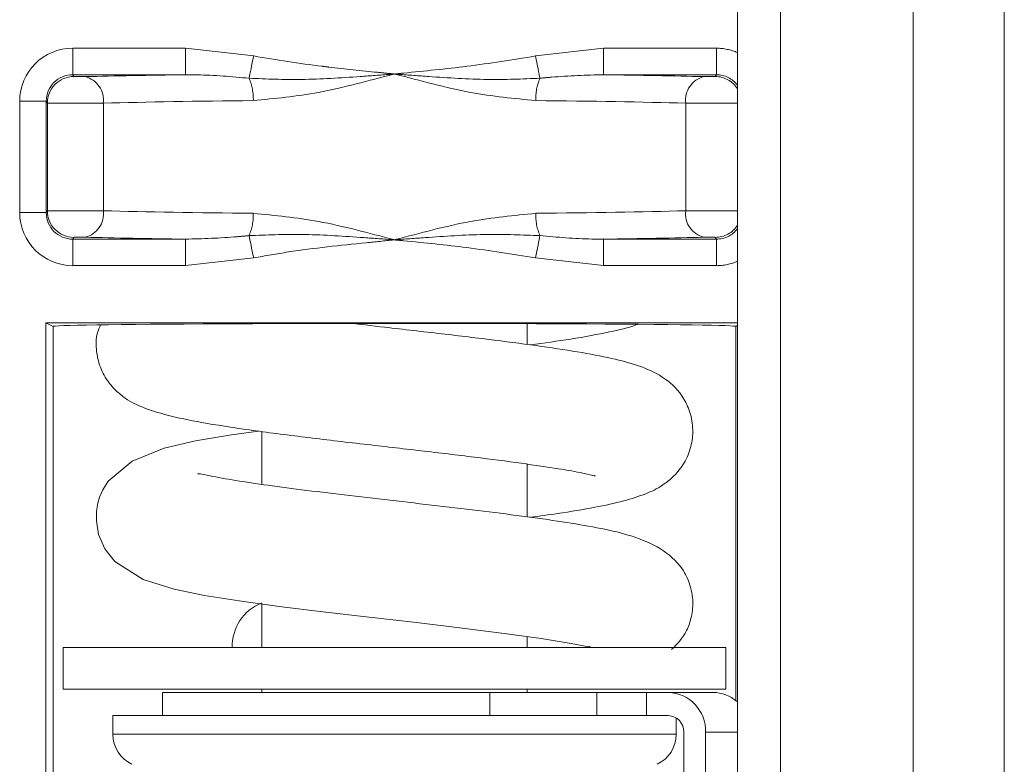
# Model space of a CAD drawing. Header units: millimetres. Extents: x 2 to 601, y 5 to 415.
# Tile 16 of 144: x 46.71 to 49.68, y 48.94 to 51.19. Entities that reach past the tile are written whole.
import ezdxf

# ---------------------------------------------------------------- set-up
doc = ezdxf.new("R2010")
doc.units = ezdxf.units.MM
doc.linetypes.add('PHANTOM', pattern=[12.7, 6.35, -1.27, 1.27, -1.27, 1.27, -1.27])

msp = doc.modelspace()

# ---------------------------------------------------------------- linework, layer by layer
at = {"color": 7, "linetype": 'Continuous', "lineweight": 15}
for p, q in [((48.8778, 158.0307), (48.8778, 48.4307)), ((49.6828, 48.4773), (49.6828, 91.2188)), ((46.7904, 50.2728), (46.7904, 48.4025)), ((46.7904, 50.2728), (46.8129, 50.2615)), ((46.7904, 50.2728), (48.8778, 50.2728)), ((48.2428, 50.2073), (48.2428, 50.27)), ((48.8726, 50.2615), (48.8778, 50.2641)), ((47.4428, 49.9445), (47.4428, 49.7851)), ((48.2428, 49.6874), (48.2428, 49.8463)), ((47.4428, 49.4243), (47.4428, 49.2928)), ((48.2428, 49.2928), (48.2428, 49.3263)), ((46.8428, 49.2928), (46.8428, 49.1678)), ((46.8428, 49.2928), (46.9468, 49.2928)), ((46.9468, 49.2928), (48.8428, 49.2928)), ((48.4305, 49.2958), (48.4328, 49.2977)), ((48.8428, 49.1678), (48.8428, 49.2928)), ((46.8428, 49.1678), (46.9468, 49.1678)), ((46.9468, 49.1678), (48.8428, 49.1678)), ((47.1428, 49.1578), (47.1428, 49.0878)), ((47.1428, 49.1578), (48.1299, 49.1578)), ((47.4428, 49.1678), (47.4428, 49.1578)), ((48.1299, 49.1578), (48.4537, 49.1578)), ((48.2428, 49.1578), (48.2428, 49.1678)), ((48.4537, 49.1578), (48.6036, 49.1578)), ((48.6036, 49.1578), (48.6685, 49.1578)), ((48.6685, 49.1578), (48.8043, 49.1578)), ((46.9928, 49.0878), (46.9928, 49.0315)), ((48.5473, 49.0878), (46.9928, 49.0878)), ((48.6036, 49.0878), (48.5473, 49.0878)), ((48.6036, 49.0878), (48.6685, 49.0878)), ((48.6928, 49.0315), (48.6928, 49.0807)), ((48.7156, 48.7578), (48.7156, 49.0378)), ((48.7814, 48.2578), (48.7814, 49.0378))]:
    msp.add_line(p, q, dxfattribs=at)
at = {"color": 7, "linetype": 'PHANTOM', "lineweight": 0}
for p, q in [((49.0078, 91.2988), (49.0078, 48.4307)), ((49.4078, 48.4307), (49.4078, 91.2188)), ((46.8717, 51.1007), (47.2119, 51.1007)), ((46.8717, 51.0208), (46.8717, 51.1007)), ((47.2119, 51.1007), (47.4178, 51.0773)), ((47.2119, 51.0208), (47.2119, 51.1007)), ((48.2678, 51.0773), (48.4736, 51.1007)), ((48.4736, 51.1007), (48.8139, 51.1007)), ((48.4736, 51.1007), (48.4736, 51.0208)), ((48.8139, 51.1007), (48.8139, 51.0208)), ((47.2119, 51.0208), (46.8717, 51.0208)), ((46.8717, 51.0208), (46.8752, 51.0155)), ((48.8139, 51.0208), (48.4736, 51.0208)), ((48.8103, 51.0155), (48.8139, 51.0208)), ((46.7118, 50.6049), (46.7118, 50.9408)), ((46.7917, 50.9408), (46.7118, 50.9408)), ((46.7917, 50.9408), (46.7917, 50.6049)), ((46.7953, 50.9355), (46.7917, 50.9408)), ((46.7953, 50.9355), (46.7953, 50.6102)), ((46.9642, 50.9351), (46.9642, 50.6105)), ((48.7214, 50.9351), (48.7214, 50.6105)), ((46.7917, 50.6049), (46.7118, 50.6049)), ((46.7917, 50.6049), (46.7953, 50.6102)), ((46.8752, 50.5302), (46.8717, 50.5249)), ((46.8717, 50.5249), (47.2119, 50.5249)), ((46.8717, 50.5249), (46.8717, 50.4449)), ((47.2119, 50.5249), (47.2119, 50.4449)), ((48.4736, 50.4449), (48.4736, 50.5249)), ((48.4736, 50.5249), (48.8139, 50.5249)), ((48.8139, 50.5249), (48.8103, 50.5302)), ((48.8139, 50.4449), (48.8139, 50.5249)), ((47.4178, 50.4683), (47.2119, 50.4449)), ((48.4736, 50.4449), (48.2678, 50.4683)), ((47.2119, 50.4449), (46.8717, 50.4449)), ((48.8139, 50.4449), (48.4736, 50.4449)), ((46.8129, 50.2615), (46.8129, 48.2561)), ((48.8726, 50.2615), (48.8726, 49.1333)), ((48.1299, 49.1578), (48.1299, 49.0878)), ((48.4537, 49.0878), (48.4537, 49.1578)), ((48.6036, 49.1578), (48.6036, 49.0878)), ((48.6928, 49.0315), (46.9928, 49.0315)), ((48.8778, 49.0378), (48.7814, 49.0378))]:
    msp.add_line(p, q, dxfattribs=at)
at = {"color": 7, "linetype": 'PHANTOM', "lineweight": 0, "flags": 128}
for points in [[(47.4039, 51.0101), (47.4051, 51.0158), (47.4065, 51.0226), (47.4081, 51.0302), (47.4098, 51.0387), (47.4117, 51.0478), (47.4137, 51.0573), (47.4157, 51.0672), (47.4178, 51.0773)], [(48.2678, 51.0773), (48.2698, 51.0672), (48.2719, 51.0573), (48.2739, 51.0478), (48.2758, 51.0387), (48.2775, 51.0302), (48.2791, 51.0226), (48.2805, 51.0158), (48.2817, 51.0101)], [(47.4039, 50.5355), (47.4051, 50.5298), (47.4065, 50.5231), (47.4081, 50.5154), (47.4098, 50.507), (47.4117, 50.4979), (47.4137, 50.4883), (47.4157, 50.4784), (47.4178, 50.4683)], [(48.2678, 50.4683), (48.2698, 50.4784), (48.2719, 50.4883), (48.2739, 50.4979), (48.2758, 50.507), (48.2775, 50.5154), (48.2791, 50.5231), (48.2805, 50.5298), (48.2817, 50.5355)]]:
    msp.add_lwpolyline(points, dxfattribs=at)
at = {"color": 7, "linetype": 'Continuous', "lineweight": 15, "flags": 128}
msp.add_lwpolyline([(47.4325, 49.9458), (47.3504, 49.9344), (47.2427, 49.9163), (47.1474, 49.8945), (47.0512, 49.8555), (46.9792, 49.7952), (46.9623, 49.7686), (46.9529, 49.7466), (46.9477, 49.7285), (46.9438, 49.7049), (46.9431, 49.6753), (46.9499, 49.6345), (46.9688, 49.5909), (46.9993, 49.5529), (47.0842, 49.4985), (47.1776, 49.4687), (47.2691, 49.4503), (47.374, 49.4337), (47.4945, 49.4172), (47.6268, 49.4009), (47.7666, 49.3845), (47.9089, 49.3682), (48.0466, 49.3519), (48.1738, 49.3359), (48.285, 49.3203), (48.3757, 49.3053), (48.4294, 49.2948), (48.4305, 49.2958), (48.4305, 49.2958)], dxfattribs=at)
at = {"color": 7, "linetype": 'PHANTOM', "lineweight": 0}
for centre, radius, start, end in [((46.8753, 50.9354), 0.08, 90.0291, 179.955), ((46.8919, 50.9443), 0.0728, 352.7653, 76.4004), ((48.7937, 50.9443), 0.0728, 103.5996, 187.2346), ((48.8103, 50.9355), 0.0799, 32.4448, 90.0091), ((47.2578, 50.9474), 0.159, 358.3513, 23.2153), ((48.4278, 50.9474), 0.159, 156.7845, 181.6489), ((46.8753, 50.6102), 0.08, 180.0279, 269.988), ((46.8919, 50.6014), 0.0729, 283.6285, 7.2058), ((47.2577, 50.5982), 0.159, 336.789, 1.6445), ((48.4278, 50.5982), 0.159, 178.3554, 203.2113), ((48.7937, 50.6014), 0.0729, 172.7942, 256.3715), ((48.8104, 50.61), 0.0798, 269.9369, 327.6092)]:
    msp.add_arc(centre, radius, start, end, dxfattribs=at)
at = {"color": 7, "linetype": 'Continuous', "lineweight": 15}
for centre, radius, start, end in [((47.4935, 49.2967), 0.1406, 111.5036, 181.5669), ((48.6649, 49.0413), 0.1166, 358.3013, 88.1981), ((48.8037, 49.0486), 0.1092, 48.7419, 89.7049), ((48.667, 49.0392), 0.0486, 358.333, 88.1686), ((47.0928, 49.0315), 0.1, 180, 245), ((48.5928, 49.0315), 0.1, 295, 0)]:
    msp.add_arc(centre, radius, start, end, dxfattribs=at)
at = {"color": 7, "linetype": 'PHANTOM', "lineweight": 0}
for centre, major_axis, ratio, start_param, end_param in [((46.8718, 50.9407), (0.0888, -0.1332), 0.999505, 2.553877, 4.124217), ((48.8138, 50.9407), (0.0888, 0.1332), 0.999505, 0.176746, 0.587716), ((46.8718, 50.9407), (-0.0444, 0.0667), 0.998517, 5.69547, 7.265809), ((46.8952, 51.0155), (0.02, 0), 0.026186, 3.159046, 5.472657), ((47.8428, 50.9894), (1.355, 0), 0.026186, 2.055078, 2.331064), ((47.8428, 50.9894), (1.355, 0), 0.026186, 0.810529, 1.086515), ((48.7903, 51.0155), (0.02, 0), 0.026186, 3.952121, 6.265732), ((48.8138, 50.9407), (0.0444, 0.0667), 0.998517, 5.945201, 6.870901), ((46.8952, 50.9355), (0.1, 0), 0.005237, 3.159046, 5.472657), ((47.8428, 50.9094), (1.275, 0), 0.027829, 1.911544, 2.331064), ((47.8428, 50.9094), (1.275, 0), 0.027829, 0.810529, 1.230048), ((48.7903, 50.9355), (0.1, 0), 0.005237, 3.952121, 5.777127), ((46.8718, 50.6049), (0.0888, 0.1332), 0.999505, 2.158969, 3.729308), ((46.8718, 50.6049), (0.0444, 0.0667), 0.998517, 2.158969, 3.729308), ((46.8952, 50.6101), (0.1, 0), 0.005237, 0.810529, 3.124139), ((47.8428, 50.6362), (1.275, 0), 0.027829, 3.952121, 4.371641), ((47.8428, 50.6362), (1.275, 0), 0.027829, 5.053137, 5.472657), ((48.7903, 50.6101), (0.1, 0), 0.005237, 0.506059, 2.331064), ((48.8138, 50.6049), (-0.0444, 0.0667), 0.998517, 2.553877, 3.479577), ((46.8952, 50.5302), (0.02, 0), 0.026186, 0.810529, 3.124139), ((47.8428, 50.5563), (1.355, 0), 0.026186, 3.952121, 4.228108), ((47.8428, 50.5563), (1.355, 0), 0.026186, 5.19667, 5.472657), ((48.7903, 50.5302), (0.02, 0), 0.026186, 0.017453, 2.331064), ((48.8138, 50.6049), (0.0888, -0.1332), 0.999505, 5.69547, 6.106439)]:
    msp.add_ellipse(centre, major_axis=major_axis, ratio=ratio, start_param=start_param, end_param=end_param, dxfattribs=at)
at = {"color": 7, "linetype": 'Continuous', "lineweight": 15}
msp.add_ellipse((47.8428, 50.2617), major_axis=(1.03, 0), ratio=0.008727, start_param=6.265732, end_param=9.442231, dxfattribs=at)
at = {"color": 7, "linetype": 'PHANTOM', "lineweight": 0}
for points, knots in [([(47.4178, 51.0773), (47.4865, 51.066), (47.5616, 51.0536), (47.6866, 51.039), (47.7548, 51.0318), (47.8197, 51.0252), (47.8359, 51.0235), (47.8405, 51.023), (47.842, 51.0229), (47.8428, 51.0228)], [0, 0, 0, 0, 0.48711, 0.532865, 0.880619, 0.967558, 0.989294, 0.994728, 1, 1, 1, 1]), ([(47.8428, 51.0228), (47.8435, 51.0229), (47.8526, 51.0239), (47.9255, 51.0312), (48.067, 51.0449), (48.199, 51.0662), (48.2678, 51.0773)], [0, 0, 0, 0, 0.005272, 0.064158, 0.512889, 1, 1, 1, 1]), ([(47.4039, 51.0101), (47.3515, 51.0148), (47.2874, 51.0206), (47.2237, 51.0207), (47.2119, 51.0208)], [0, 0, 0, 0, 0.816191, 1, 1, 1, 1]), ([(47.8428, 51.0228), (47.842, 51.0228), (47.8378, 51.0225), (47.8033, 51.0199), (47.7106, 51.0134), (47.5678, 51.0036), (47.4567, 51.008), (47.4039, 51.0101)], [0, 0, 0, 0, 0.005284, 0.028347, 0.235358, 0.636652, 1, 1, 1, 1]), ([(47.8428, 51.0228), (47.8421, 51.0226), (47.7654, 51.0034), (47.6223, 50.9626), (47.4821, 50.9491), (47.4167, 50.9428)], [0, 0, 0, 0, 0.005101, 0.536197, 1, 1, 1, 1]), ([(48.2689, 50.9428), (48.2035, 50.9491), (48.0633, 50.9626), (47.9201, 51.0034), (47.8435, 51.0226), (47.8428, 51.0228)], [0, 0, 0, 0, 0.463803, 0.994899, 1, 1, 1, 1]), ([(48.2817, 51.0101), (48.2289, 51.008), (48.1178, 51.0036), (47.975, 51.0134), (47.8823, 51.0199), (47.8477, 51.0225), (47.8436, 51.0228), (47.8428, 51.0228)], [0, 0, 0, 0, 0.363348, 0.764642, 0.971653, 0.994716, 1, 1, 1, 1]), ([(48.4736, 51.0208), (48.4214, 51.0194), (48.3575, 51.0176), (48.2934, 51.0112), (48.2817, 51.0101)], [0, 0, 0, 0, 0.816772, 1, 1, 1, 1]), ([(47.4167, 50.6028), (47.482, 50.5964), (47.6222, 50.5828), (47.7656, 50.543), (47.8421, 50.523), (47.8428, 50.5228)], [0, 0, 0, 0, 0.463793, 0.994886, 1, 1, 1, 1]), ([(47.8428, 50.5228), (47.8435, 50.523), (47.9199, 50.543), (48.0633, 50.5828), (48.2035, 50.5964), (48.2689, 50.6028)], [0, 0, 0, 0, 0.005114, 0.536207, 1, 1, 1, 1]), ([(47.4039, 50.5355), (47.4567, 50.5376), (47.5678, 50.542), (47.7106, 50.5322), (47.8033, 50.5257), (47.8378, 50.5232), (47.842, 50.5229), (47.8428, 50.5228)], [0, 0, 0, 0, 0.363348, 0.764642, 0.971653, 0.994716, 1, 1, 1, 1]), ([(47.8428, 50.5228), (47.8436, 50.5229), (47.8477, 50.5232), (47.8823, 50.5257), (47.975, 50.5322), (48.1178, 50.542), (48.2289, 50.5376), (48.2817, 50.5355)], [0, 0, 0, 0, 0.005284, 0.028347, 0.235358, 0.636652, 1, 1, 1, 1]), ([(47.2119, 50.5249), (47.2641, 50.5263), (47.328, 50.528), (47.3921, 50.5344), (47.4039, 50.5355)], [0, 0, 0, 0, 0.816771, 1, 1, 1, 1]), ([(47.8428, 50.5228), (47.842, 50.5227), (47.8136, 50.5197), (47.7068, 50.5088), (47.5652, 50.4946), (47.4527, 50.4745), (47.4178, 50.4683)], [0, 0, 0, 0, 0.005271, 0.199933, 0.751995, 1, 1, 1, 1]), ([(48.2678, 50.4683), (48.199, 50.4794), (48.067, 50.5007), (47.9255, 50.5144), (47.8526, 50.5218), (47.8435, 50.5227), (47.8428, 50.5228)], [0, 0, 0, 0, 0.487107, 0.935841, 0.994728, 1, 1, 1, 1]), ([(48.2817, 50.5355), (48.334, 50.5308), (48.3981, 50.5251), (48.4619, 50.5249), (48.4736, 50.5249)], [0, 0, 0, 0, 0.816189, 1, 1, 1, 1])]:
    msp.add_open_spline(points, degree=3, knots=knots, dxfattribs=at)
at = {"color": 7, "linetype": 'Continuous', "lineweight": 15}
for points, knots in [([(48.2533, 49.6859), (48.2808, 49.6896), (48.3533, 49.6995), (48.4457, 49.7151), (48.5326, 49.7335), (48.6002, 49.7555), (48.642, 49.7747), (48.6835, 49.8062), (48.7151, 49.8434), (48.7372, 49.8913), (48.7452, 49.9427), (48.7382, 49.9976), (48.7101, 50.0596), (48.6585, 50.1088), (48.5858, 50.143), (48.5114, 50.1629), (48.4104, 50.1831), (48.2881, 50.2018), (48.1452, 50.2204), (47.9848, 50.2396), (47.8298, 50.2572), (47.7355, 50.2682), (47.6966, 50.2728)], [0, 0, 0, 0, 0.041194, 0.108721, 0.169141, 0.222339, 0.268661, 0.292563, 0.319395, 0.347863, 0.374322, 0.400479, 0.427337, 0.479364, 0.536371, 0.599349, 0.664726, 0.732038, 0.801691, 0.873794, 0.948022, 1, 1, 1, 1]), ([(46.9558, 50.2661), (46.9523, 50.2584), (46.9413, 50.2344), (46.9418, 50.19), (46.9513, 50.1445), (46.9715, 50.1024), (47.0007, 50.0677), (47.0415, 50.0357), (47.0852, 50.0155), (47.1595, 49.9918), (47.2631, 49.9707), (47.4011, 49.9493), (47.5688, 49.9277), (47.7469, 49.9067), (47.9218, 49.8868), (48.0845, 49.8675), (48.2275, 49.8492), (48.3409, 49.8317), (48.4129, 49.82), (48.4501, 49.8087), (48.4474, 49.8122), (48.4471, 49.8125)], [0, 0, 0, 0, 0.013542, 0.042503, 0.063119, 0.08939, 0.115385, 0.139734, 0.189744, 0.250886, 0.323507, 0.407021, 0.490649, 0.571107, 0.648544, 0.723135, 0.795082, 0.864416, 0.930653, 0.992832, 1, 1, 1, 1]), ([(48.2527, 50.206), (48.2944, 50.2116), (48.385, 50.224), (48.4873, 50.244), (48.5498, 50.2574), (48.5742, 50.2673), (48.5757, 50.2679)], [0, 0, 0, 0, 0.31333, 0.67982, 0.980726, 1, 1, 1, 1]), ([(48.6788, 49.287), (48.6956, 49.3041), (48.7214, 49.3304), (48.7407, 49.3874), (48.7453, 49.439), (48.7312, 49.4991), (48.696, 49.5551), (48.6397, 49.5989), (48.5488, 49.6346), (48.4541, 49.6551), (48.3526, 49.6722), (48.23, 49.6896), (48.0962, 49.7063), (47.9552, 49.7229), (47.8126, 49.7392), (47.674, 49.7553), (47.5458, 49.7709), (47.4329, 49.7861), (47.3401, 49.8004), (47.2769, 49.8126), (47.2514, 49.8183), (47.249, 49.8174), (47.2478, 49.8169)], [0, 0, 0, 0, 0.0437891, 0.0675129, 0.0928085, 0.1229293, 0.154632, 0.2190488, 0.2823941, 0.3453983, 0.4095104, 0.4728805, 0.5354852, 0.5974529, 0.6588639, 0.7194696, 0.7787169, 0.8365066, 0.8927612, 0.9474547, 0.9747428, 1, 1, 1, 1])]:
    msp.add_open_spline(points, degree=3, knots=knots, dxfattribs=at)

doc.saveas('drawing.dxf')
